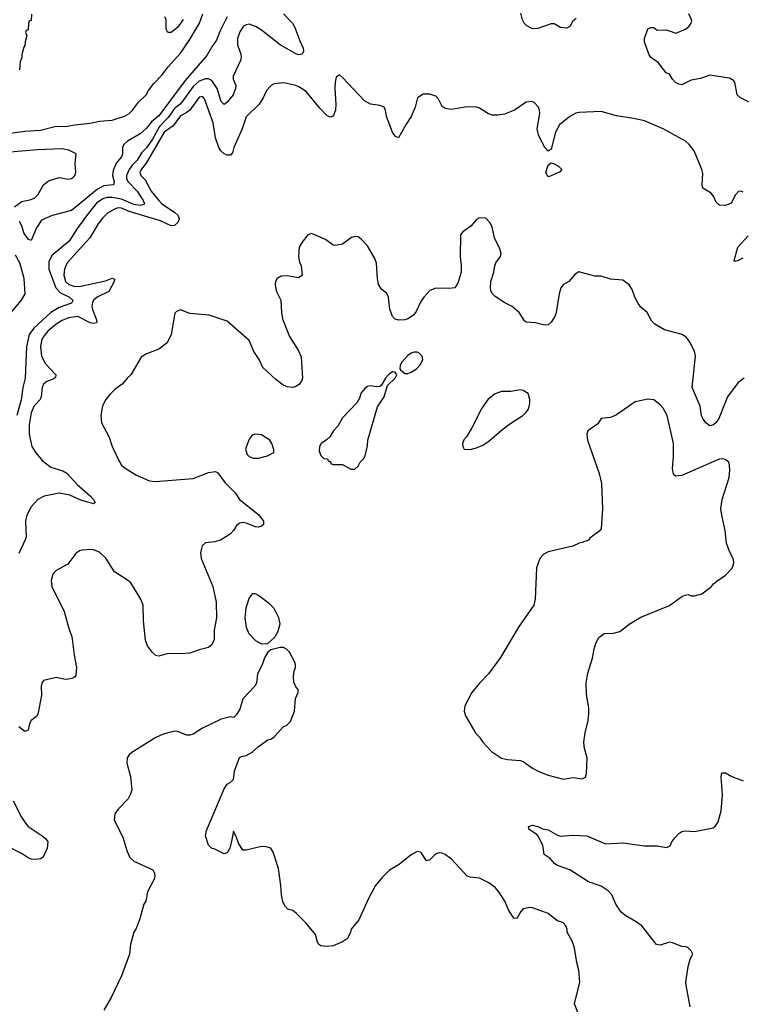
# Model space of a CAD drawing. Header units: inches. Extents: x 2220522 to 2384314, y 721474 to 893490.
# Tile 57 of 256: x 2270717 to 2275351, y 771647 to 777972. Entities that reach past the tile are written whole.
import ezdxf

# ---------------------------------------------------------------- set-up
doc = ezdxf.new("R2010")
doc.units = ezdxf.units.IN
doc.header["$MEASUREMENT"] = 0
doc.layers.add('C2777', color=7, linetype='Continuous')

msp = doc.modelspace()

# ---------------------------------------------------------------- linework, layer by layer
at = {"layer": 'C2777', "color": 5}
for points, elevation in [([(2270610, 777237.2), (2270750, 777256.8), (2270850, 777261.4), (2270950, 777287.2), (2271010, 777286.6), (2271070, 777297.5), (2271170, 777306.9), (2271230, 777320.1), (2271310, 777326.3), (2271390, 777352.2), (2271419.8, 777370), (2271440.7, 777390), (2271479, 777441), (2271529.6, 777490), (2271542.9, 777517.1), (2271578, 777562), (2271630, 777616.5), (2271670.8, 777670), (2271750, 777757.5), (2271810, 777843.8), (2271870.7, 777949.3), (2271892.9, 778010)], 140), ([(2272411.4, 778010), (2272468.6, 777948.6), (2272482.6, 777922.6), (2272515, 777835), (2272537.3, 777790), (2272539.6, 777770), (2272530.3, 777750), (2272510, 777746.6), (2272490, 777753.3), (2272390, 777809.8), (2272270, 777903.8), (2272230, 777927.6), (2272190, 777942.2), (2272170, 777939.7), (2272154.9, 777930), (2272130, 777894.5), (2272115.2, 777850), (2272114.7, 777810), (2272137.8, 777750), (2272138.6, 777730), (2272134.7, 777710), (2272088.1, 777610), (2272088, 777590), (2272104.3, 777550), (2272103.5, 777530), (2272087.6, 777490), (2272050, 777441), (2272030, 777427.9), (2272010, 777446), (2271984.2, 777530), (2271950, 777580.9), (2271930, 777591.2), (2271910, 777591.7), (2271870, 777576.9), (2271830, 777542.4), (2271763.8, 777450), (2271746.7, 777430), (2271710, 777401), (2271670, 777342.8), (2271615.3, 777284.7), (2271570, 777204.6), (2271530, 777149.2), (2271501.4, 777118.6), (2271470.4, 777070), (2271440.3, 777039.7), (2271419.5, 777010), (2271402, 776970), (2271403, 776950), (2271413.6, 776930), (2271470.1, 776870), (2271509.5, 776810), (2271517.6, 776790), (2271515.3, 776784.7), (2271490, 776778.5), (2271450, 776784), (2271370, 776819.5), (2271310, 776830.2), (2271278, 776830), (2271250, 776821.5), (2271210, 776792.9), (2271157.8, 776730), (2271085.1, 776630), (2271034.3, 776550), (2270922.2, 776457.8), (2270904.1, 776415.9), (2270903.5, 776370), (2270949.6, 776249.6), (2270978.1, 776218.1), (2271036.9, 776190), (2271056.8, 776170), (2271055.8, 776164.2), (2271048.7, 776150), (2270970, 776122.8), (2270917, 776090), (2270807.2, 775990), (2270776.6, 775950), (2270760.3, 775870), (2270750.8, 775670), (2270736.1, 775610), (2270726.6, 775530), (2270698.8, 775430)], 160), ([(2272050.1, 777990), (2272003, 777897), (2271980.6, 777839.4), (2271950, 777797.2), (2271918.4, 777741.6), (2271779.5, 777580.5), (2271610, 777353.8), (2271564.1, 777315.9), (2271530, 777275.4), (2271490, 777239.1), (2271408.1, 777191.9), (2271384.4, 777170), (2271377, 777150), (2271377.3, 777110), (2271371.2, 777090), (2271336.8, 777050), (2271315.9, 777004.1), (2271312.4, 776970), (2271322.3, 776930), (2271318.8, 776910), (2271255.9, 776904.1), (2271216.3, 776883.7), (2271050, 776746.6), (2270925.3, 776714.7), (2270855.9, 776684.1), (2270824.3, 776635.7), (2270790, 776554), (2270770, 776561.2), (2270742.9, 776602.9), (2270730, 776648), (2270714.6, 776674.6)], 140), ([(2270792.7, 778007.3), (2270790, 777966), (2270778, 777962), (2270772.7, 777947.3), (2270770, 777906), (2270758, 777902), (2270754, 777890), (2270762, 777870), (2270750.7, 777829.3), (2270750, 777806), (2270743.6, 777796.4), (2270730.7, 777749.3), (2270730, 777726), (2270719.6, 777700.4), (2270716, 777650)], 140), ([(2271766.6, 777973.4), (2271730, 777922.7), (2271690, 777889.2), (2271668.7, 777888.7), (2271658, 777910), (2271658, 777970), (2271648.7, 777990)], 140), ([(2274290, 777979), (2274270, 777962), (2274250, 777929), (2274230, 777917.2), (2274190, 777922.7), (2274150, 777945.2), (2274130, 777946), (2274044.5, 777915.5), (2274010, 777912.7), (2273973.4, 777933.4), (2273956, 777950), (2273946, 777970), (2273934.2, 778014.2)], 160), ([(2275450, 777418.7), (2275345.2, 777470), (2275323.7, 777490), (2275309.5, 777569.5), (2275300.9, 777580.9), (2275275.9, 777595.9), (2275150, 777615.1), (2275090, 777594), (2275030, 777584), (2274970, 777553.2), (2274950, 777557.2), (2274929.4, 777569.4), (2274909.5, 777589.5), (2274890, 777622), (2274868.7, 777630), (2274817.5, 777697.5), (2274769.2, 777730), (2274757.2, 777750), (2274728.7, 777830), (2274728.9, 777851.1), (2274750, 777914), (2274770, 777922), (2274790, 777922), (2274810, 777904.7), (2274870, 777906), (2274930, 777885.5), (2274992.7, 777910), (2275016, 777930), (2275029.3, 777950), (2275033.6, 777966.4), (2275013.6, 778010)], 160), ([(2275363.3, 776863.3), (2275350, 776870.9), (2275332.7, 776867.2), (2275314.2, 776845.8), (2275286.8, 776793.2), (2275250, 776778.9), (2275210, 776780.5), (2275204.2, 776784.2), (2275190, 776800.7), (2275174.9, 776834.9), (2275158.3, 776858.3), (2275103.7, 776890), (2275100.7, 776910), (2275104.5, 776984.5), (2275098, 777010), (2275048.6, 777128.6), (2275016.9, 777170), (2274992.2, 777192.2), (2274850, 777269.8), (2274730, 777321.4), (2274658, 777338), (2274550, 777353.3), (2274450, 777382), (2274310, 777375.4), (2274289.2, 777370.8), (2274250, 777349.9), (2274183.9, 777296.1), (2274157.5, 777250), (2274130, 777140.7), (2274110, 777127.4), (2274089.8, 777150), (2274047.6, 777230), (2274039.4, 777270), (2274057.7, 777370), (2274055.8, 777390), (2274047.6, 777410), (2274020.8, 777440.8), (2274006.2, 777446.2), (2273970, 777442.4), (2273893.4, 777390), (2273830, 777365.4), (2273790, 777358.7), (2273750, 777359.6), (2273727.1, 777367.1), (2273670, 777403.6), (2273649.6, 777409.6), (2273588.5, 777411.5), (2273490, 777395.1), (2273450, 777401.2), (2273430, 777414), (2273404.8, 777464.8), (2273390, 777481.2), (2273350, 777493.2), (2273307.5, 777492.5), (2273270.7, 777469.3), (2273257.1, 777410), (2273231.8, 777350), (2273198.9, 777301.1), (2273150, 777212.3), (2273130, 777221.6), (2273110, 777249.6), (2273073.3, 777350), (2273066.6, 777390), (2273058, 777410), (2273030, 777419.6), (2272970, 777429.6), (2272930, 777449.6), (2272790, 777600.9), (2272770, 777617.2), (2272750, 777602), (2272742.6, 777570), (2272739.6, 777530), (2272746.9, 777430), (2272744.9, 777390), (2272730, 777352.7), (2272710, 777345.1), (2272690, 777356.9), (2272643.5, 777403.5), (2272556.4, 777510), (2272510, 777539.7), (2272489.8, 777549.8), (2272413.5, 777566.5), (2272350, 777558.9), (2272331.3, 777548.7), (2272302, 777518), (2272280.2, 777470), (2272255.6, 777430), (2272171.5, 777348.5), (2272145.4, 777270), (2272091.3, 777150), (2272083.4, 777116.6), (2272070, 777101.6), (2272050, 777101.5), (2272030, 777109.8), (2272008.9, 777128.9), (2271994.8, 777150), (2271973.8, 777213.8), (2271959, 777310), (2271903.7, 777463.7), (2271890, 777479.3), (2271870, 777473.2), (2271808.7, 777391.3), (2271786.3, 777373.7), (2271750, 777354.8), (2271702.5, 777290), (2271644.4, 777250), (2271529.1, 777050.9), (2271497.4, 777010), (2271487.8, 776990), (2271493.7, 776970), (2271522.6, 776942.6), (2271560.4, 776870), (2271610.1, 776810), (2271629.5, 776790), (2271710, 776735.1), (2271733.6, 776713.6), (2271740.2, 776690), (2271732.6, 776670), (2271710, 776649.6), (2271690, 776647.3), (2271620.4, 776680.4), (2271420.3, 776740.3), (2271370, 776762), (2271350, 776763.1), (2271330, 776756.4), (2271281, 776730), (2271250, 776698.7), (2271220.1, 776659.9), (2271166.7, 776570), (2271021.6, 776410), (2271003.8, 776370), (2271001, 776330), (2271010.1, 776290), (2271031.2, 776270), (2271070, 776258.5), (2271110, 776260.6), (2271266.7, 776293.3), (2271311.2, 776311.2), (2271325.4, 776305.4), (2271322.6, 776290), (2271290, 776226.3), (2271214, 776190), (2271190.2, 776170), (2271184, 776156), (2271180.9, 776130), (2271184.7, 776110), (2271208.1, 776050), (2271212.8, 776030), (2271210, 776025.4), (2271190, 776021.1), (2271170, 776025.4), (2271090, 776065.3), (2271030, 776056.2), (2270990, 776039.6), (2270950, 776015.4), (2270897, 775970), (2270864.1, 775930), (2270856.3, 775910), (2270850.6, 775870), (2270857.3, 775810), (2270881.7, 775761.7), (2270948.4, 775690), (2270946.3, 775673.7), (2270935.2, 775664.8), (2270890, 775646.8), (2270870, 775629.7), (2270861.9, 775610), (2270854.4, 775550), (2270847.8, 775532.2), (2270810, 775490.8), (2270790, 775446.3), (2270777.7, 775370), (2270777.8, 775310), (2270794.4, 775230), (2270815.1, 775195.1), (2270860.9, 775140.9), (2270916.6, 775096.6), (2270993.5, 775073.5), (2271018.9, 775058.9), (2271085.3, 774985.3), (2271171.7, 774910), (2271190.2, 774890), (2271200.3, 774870), (2271190, 774861.1), (2271174.9, 774865.1), (2271110, 774886), (2271037.9, 774917.9), (2270970.3, 774930.3), (2270872.7, 774910), (2270834, 774890), (2270790, 774843.1), (2270761.5, 774790), (2270754.4, 774750), (2270757.4, 774650), (2270752.3, 774630), (2270710, 774542.3)], 180), ([(2270683.6, 776770), (2270730, 776804.9), (2270790, 776816.9), (2270813, 776827), (2270832.5, 776847.5), (2270868.6, 776911.4), (2270902.5, 776937.5), (2270970, 776958.8), (2271030, 776947.9), (2271050, 776951.7), (2271060, 776960), (2271069.8, 776970.2), (2271077.6, 776990), (2271072, 777050), (2271079, 777110), (2271032.7, 777132.7), (2270990, 777143), (2270830, 777136), (2270630, 777119.1)], 140), ([(2275370, 775669.5), (2275330, 775641.6), (2275261.8, 775550), (2275207.6, 775410), (2275190, 775384.2), (2275172.7, 775370), (2275150, 775362.9), (2275122.6, 775382.6), (2275103, 775410), (2275096, 775430), (2275087.7, 775490), (2275035.5, 775610), (2275056.1, 775810), (2275050, 775842.7), (2275020.9, 775900.9), (2274999.7, 775930), (2274970.6, 775950.6), (2274858.8, 775978.8), (2274794.9, 776014.9), (2274776.2, 776036.2), (2274747.3, 776090), (2274705.6, 776125.6), (2274688.5, 776148.5), (2274667.3, 776190), (2274650, 776239), (2274630, 776269), (2274590, 776299), (2274510, 776306), (2274450, 776323.7), (2274410, 776325.1), (2274308.3, 776351.7), (2274283.4, 776336.6), (2274242.8, 776290), (2274208.9, 776271.1), (2274191.5, 776248.5), (2274180.9, 776210), (2274162, 776090), (2274153.9, 776066.1), (2274130, 776028.3), (2274110, 776011.2), (2274090, 776009.8), (2274030, 776023.5), (2273968.6, 776028.6), (2273958, 776038), (2273924.5, 776090), (2273878.4, 776130), (2273832.2, 776152.2), (2273770, 776192.8), (2273754, 776210), (2273743.5, 776230), (2273739.3, 776250), (2273741.5, 776290), (2273762.4, 776350), (2273768.1, 776390), (2273775.5, 776410), (2273805.3, 776450), (2273807.8, 776470), (2273799.6, 776499.6), (2273766, 776570), (2273750, 776642), (2273736.2, 776670), (2273710, 776697), (2273670, 776698), (2273650, 776687.3), (2273613.9, 776646.1), (2273562.4, 776610), (2273547, 776590), (2273544.9, 776450), (2273552.6, 776390), (2273552.4, 776350), (2273530, 776279.3), (2273510.5, 776250), (2273475.8, 776244.2), (2273390, 776248), (2273350, 776231.6), (2273312.4, 776190), (2273290, 776157), (2273263.2, 776096.8), (2273245.9, 776074.1), (2273210, 776049.8), (2273190, 776043.9), (2273150, 776041.3), (2273128.1, 776048.1), (2273110, 776065.2), (2273092.9, 776112.9), (2273085.6, 776190), (2273073.6, 776213.6), (2273041, 776241), (2273022, 776270), (2273014, 776310), (2273007.8, 776407.8), (2272998, 776438), (2272950, 776519.3), (2272910, 776562.7), (2272890, 776576), (2272870, 776579.3), (2272848.3, 776571.7), (2272790, 776529), (2272742, 776522), (2272730, 776524), (2272679.6, 776559.6), (2272590, 776598), (2272567.3, 776590), (2272530, 776542.7), (2272512.4, 776510), (2272506.7, 776450), (2272514.2, 776414.2), (2272524.9, 776390), (2272530, 776328.7), (2272507.3, 776312.7), (2272434, 776326), (2272395.8, 776324.2), (2272370, 776309.2), (2272359.3, 776290), (2272357.1, 776270), (2272363.8, 776230), (2272394.3, 776170), (2272397.4, 776090), (2272404.1, 776050), (2272450, 775936), (2272505.2, 775850), (2272525.1, 775805.1), (2272532.3, 775670), (2272526.3, 775650), (2272510.7, 775629.3), (2272490, 775615.2), (2272470.1, 775609.9), (2272434.4, 775614.4), (2272406, 775626), (2272361.1, 775661.1), (2272278.6, 775738.6), (2272253.7, 775790), (2272220.7, 775840.7), (2272190, 775911.2), (2272050, 776035.1), (2271934, 776074), (2271810, 776084.5), (2271750, 776107.3), (2271723.7, 776096.3), (2271713, 776087), (2271690.4, 775950.4), (2271664.4, 775895.5), (2271610, 775856.1), (2271530, 775826), (2271496.2, 775803.8), (2271430.3, 775690), (2271408.5, 775671.5), (2271374, 775630), (2271330, 775597.7), (2271295.2, 775564.8), (2271270, 775531.6), (2271249.4, 775490.6), (2271236.9, 775430), (2271242.7, 775382.7), (2271290.2, 775290), (2271310, 775230.6), (2271355.4, 775135.4), (2271370.5, 775110), (2271393.4, 775090), (2271465.7, 775045.7), (2271550, 775010.3), (2271586, 775006), (2271830, 775025.4), (2271930, 775063.2), (2271974, 775070), (2271990, 775061.3), (2272036.9, 774996.9), (2272102, 774930), (2272128.8, 774890), (2272251.5, 774791.5), (2272281.5, 774750), (2272282, 774730), (2272270, 774718), (2272250, 774711.2), (2272230, 774714.3), (2272170, 774738.5), (2272150, 774741.1), (2272130, 774737.6), (2272110, 774722), (2272090.2, 774689.8), (2272070.4, 774670), (2272010, 774631.6), (2271970, 774618), (2271910, 774611.6), (2271887.5, 774592.5), (2271878.7, 774550), (2271882.6, 774510), (2271956.3, 774330), (2271977.5, 774230), (2271980.7, 774130), (2271965.7, 774050), (2271964.9, 773990), (2271950, 773956), (2271930, 773938.4), (2271870, 773924.2), (2271810, 773902.4), (2271750, 773897.4), (2271670, 773899.6), (2271610, 773883.6), (2271590, 773887.6), (2271570, 773907), (2271538, 773950), (2271525, 773985), (2271511.8, 774110), (2271509.8, 774209.8), (2271494.8, 774250), (2271430, 774353.5), (2271410, 774371.3), (2271325.8, 774425.8), (2271270, 774512.6), (2271230, 774551), (2271190, 774566.9), (2271170, 774568.3), (2271114.9, 774565.1), (2271100.2, 774559.7), (2271077.7, 774542.2), (2271024.7, 774475.3), (2270950, 774433.3), (2270930.4, 774410), (2270918.4, 774370), (2270922, 774330), (2271002, 774170), (2271033.9, 774053.9), (2271052.4, 774010), (2271066.2, 773890), (2271082.4, 773810), (2271078, 773762), (2271070.4, 773750), (2271057.8, 773742.2), (2271030, 773734.5), (2271010, 773734.2), (2270950, 773746.9), (2270870, 773726), (2270859.3, 773710), (2270854, 773690), (2270856.5, 773630), (2270833.4, 773510), (2270824.4, 773495.6), (2270790.4, 773469.6), (2270779.1, 773450), (2270770, 773408), (2270750, 773399), (2270710, 773429.3)], 220), ([(2275360.8, 776439.2), (2275330, 776424.2), (2275310, 776419.3), (2275304.9, 776424.9), (2275329, 776510), (2275395.8, 776584.2)], 180), ([(2270626.5, 776050), (2270729, 776170), (2270751.7, 776210), (2270744.5, 776310), (2270717.7, 776410), (2270690, 776459.7)], 160), ([(2274327.9, 771527.9), (2274279.7, 771650), (2274313.6, 771790), (2274307.2, 771867.2), (2274294.8, 771914.8), (2274279.5, 772010), (2274267.3, 772047.3), (2274233.2, 772110), (2274232.7, 772130), (2274224.5, 772150), (2274206, 772170), (2274165.8, 772185.8), (2274110.8, 772230.8), (2274010, 772266.3), (2273990, 772267.8), (2273950, 772259.6), (2273936.1, 772243.9), (2273910, 772198), (2273890, 772200.9), (2273858.9, 772250), (2273832.8, 772310), (2273793.3, 772370), (2273770, 772397.6), (2273730, 772428), (2273670, 772458), (2273610, 772463), (2273590, 772469.6), (2273490, 772579.5), (2273450, 772609.6), (2273430, 772618.4), (2273410, 772619.6), (2273390, 772613.6), (2273350, 772575.1), (2273330, 772569), (2273297.5, 772617.5), (2273290, 772624.5), (2273270, 772627.6), (2273230, 772606), (2273154.1, 772545.9), (2273092.1, 772507.9), (2273041.7, 772458.3), (2273000.7, 772410), (2272958, 772330), (2272894.8, 772190), (2272846, 772130), (2272841, 772110), (2272821, 772070), (2272790, 772049.2), (2272730, 772022), (2272690, 772018), (2272650, 772022), (2272638, 772030), (2272630, 772046), (2272615.5, 772095.5), (2272555.3, 772170), (2272495.3, 772230), (2272470, 772248.7), (2272438, 772258), (2272419, 772279), (2272407.2, 772307.2), (2272398, 772350), (2272394.5, 772410), (2272378.9, 772518.9), (2272345.1, 772625.1), (2272329.5, 772649.5), (2272299.1, 772659.1), (2272270, 772659.6), (2272170, 772637), (2272150, 772638), (2272121, 772681), (2272110, 772718), (2272090, 772758), (2272075.6, 772684.4), (2272065.5, 772650), (2272050, 772619), (2272030, 772614), (2271970, 772644), (2271948, 772650), (2271928.7, 772670), (2271909.1, 772729.1), (2271916.5, 772763.5), (2272030, 773032), (2272050, 773062), (2272068.9, 773071.1), (2272088.9, 773091.1), (2272095.5, 773144.5), (2272128.4, 773231.6), (2272140.4, 773239.6), (2272170, 773244.7), (2272210, 773266.8), (2272250, 773302.8), (2272310, 773346), (2272329.1, 773350.9), (2272350, 773364.7), (2272410, 773431.3), (2272430, 773438), (2272455.5, 773464.5), (2272482, 773530), (2272488.9, 773611.1), (2272506, 773650), (2272506, 773670), (2272490, 773686), (2272476.4, 773716.4), (2272474, 773750), (2272479, 773790), (2272488.7, 773810), (2272488.7, 773830), (2272482, 773850), (2272448.7, 773910), (2272430, 773928.7), (2272410, 773939), (2272390, 773939), (2272330, 773924), (2272310, 773908.7), (2272288.2, 773871.8), (2272272.8, 773827.2), (2272244, 773770), (2272237.3, 773710), (2272227.7, 773690), (2272150.4, 773610), (2272130, 773542), (2272110, 773508), (2272090.9, 773489.1), (2272070, 773493.2), (2272010, 773478), (2271890, 773421.2), (2271830, 773381.2), (2271810, 773375.1), (2271790, 773375.1), (2271730, 773399.3), (2271710, 773400.9), (2271637.5, 773382.5), (2271590, 773360.9), (2271436.1, 773263.9), (2271418.8, 773250), (2271406.8, 773230), (2271404, 773196), (2271428.5, 773110), (2271436.1, 773023.9), (2271426.9, 772993.1), (2271412.2, 772967.8), (2271350, 772901.2), (2271327.3, 772870), (2271324, 772830), (2271379.9, 772719.9), (2271407.5, 772627.5), (2271424.7, 772590), (2271450, 772566), (2271572, 772510), (2271582, 772490), (2271584.7, 772470), (2271581, 772450), (2271538, 772370), (2271526, 772310), (2271514.8, 772290), (2271486.8, 772190), (2271462.8, 772130), (2271448.8, 772111.2), (2271429, 772030), (2271421.5, 771970), (2271370.3, 771830), (2271304.9, 771690), (2271256.4, 771610)], 240), ([(2275022.9, 771630), (2274996.2, 771770), (2274995.1, 771790), (2275009.3, 771890), (2275023.2, 771936.8), (2275039, 771970), (2275028.7, 771990), (2275010, 772008.7), (2274995.5, 772015.5), (2274970, 772017.2), (2274910, 772042.4), (2274890, 772046.3), (2274830, 772027.8), (2274806.6, 772030), (2274712.6, 772150), (2274676.6, 772176.7), (2274610, 772214.2), (2274579.7, 772239.7), (2274544.8, 772290), (2274520.5, 772350), (2274496.8, 772376.8), (2274450, 772405.1), (2274370, 772432.6), (2274250, 772509.7), (2274170, 772538.9), (2274154, 772550), (2274123.8, 772583.8), (2274085.2, 772610), (2274076, 772670), (2274046.6, 772726.6), (2274037.5, 772737.5), (2273989.3, 772770), (2273984, 772790), (2274010, 772798), (2274044.7, 772790), (2274074.4, 772774.4), (2274110, 772768.2), (2274170, 772734.3), (2274190, 772727.8), (2274270, 772732.8), (2274358, 772730), (2274478.2, 772678.2), (2274590, 772684.4), (2274730, 772664.4), (2274810, 772664.4), (2274870, 772654), (2274894.8, 772665.2), (2274905.2, 772690), (2274923.9, 772716.1), (2274950, 772744), (2274970, 772757.3), (2274990, 772760.7), (2275050, 772757.3), (2275170, 772781), (2275186.3, 772793.7), (2275202, 772818), (2275221.6, 772890), (2275229.6, 772990), (2275220.9, 773110), (2275226.3, 773133.7), (2275250, 773133.4), (2275290, 773110.7), (2275363.4, 773083.4)], 220), ([(2270674.4, 772954.4), (2270727.7, 772850), (2270753.7, 772810), (2270770.5, 772790), (2270860.7, 772730), (2270884, 772710), (2270897.3, 772690), (2270894, 772650), (2270867.7, 772592.3), (2270850, 772581.2), (2270822.5, 772577.5), (2270790, 772579.5), (2270770, 772587.6), (2270732.8, 772612.8), (2270640.8, 772660.8)], 220)]:
    msp.add_lwpolyline(points, dxfattribs=dict(at, elevation=elevation))
for points, elevation in [([(2274110, 776962.4), (2274096, 776990), (2274110, 777037.4), (2274130, 777052.2), (2274150, 777046.3), (2274176.9, 777030), (2274197.6, 777010), (2274186.4, 776993.6), (2274130, 776969.3)], 180), ([(2273250, 775836.4), (2273230.8, 775830), (2273210, 775815.1), (2273168.2, 775770), (2273160.7, 775750), (2273158, 775730), (2273162, 775722), (2273190, 775698), (2273210, 775698.8), (2273230, 775707.3), (2273264, 775730), (2273290, 775756), (2273306.6, 775790), (2273302, 775810), (2273282.7, 775830), (2273270, 775835.4)], 240), ([(2273110, 775708.7), (2273090, 775694), (2273066.8, 775670), (2273038.8, 775621.2), (2273030, 775615.3), (2273010, 775613.2), (2272970, 775619.3), (2272950, 775615.1), (2272930, 775601.2), (2272910, 775575.3), (2272899.1, 775540.9), (2272881, 775510), (2272790, 775414), (2272759.5, 775360.5), (2272731, 775330), (2272707.9, 775292.1), (2272687.5, 775272.5), (2272652, 775250), (2272642, 775230), (2272639.6, 775199.6), (2272651.6, 775171.6), (2272670, 775154), (2272694, 775150), (2272698, 775138), (2272710, 775134), (2272718, 775118), (2272730, 775114), (2272790, 775114), (2272843.6, 775083.6), (2272870, 775084.7), (2272890, 775104.7), (2272904, 775130), (2272924, 775150), (2272936, 775170), (2272950, 775234), (2272952, 775270), (2273014, 775486), (2273057, 775550), (2273078.6, 775621.4), (2273128.7, 775670), (2273138, 775690), (2273128, 775708)], 240), ([(2273930, 775593.2), (2273870, 775584), (2273810, 775584), (2273770, 775569), (2273725.2, 775534.8), (2273683.8, 775476.2), (2273621, 775350), (2273587.1, 775292.9), (2273568, 775272), (2273561, 775250), (2273562, 775230), (2273572, 775212), (2273610, 775211.3), (2273650, 775221), (2273690, 775238.8), (2273730, 775264), (2273808, 775332), (2273864.4, 775375.6), (2273948.7, 775430), (2273969, 775450), (2273984, 775470), (2273992.9, 775507.1), (2273992.9, 775532.9), (2273982, 775570), (2273950, 775589)], 240), ([(2274750, 775535.1), (2274670, 775516), (2274550, 775432.7), (2274510, 775416), (2274451, 775409), (2274430, 775375.3), (2274366, 775330), (2274358.8, 775310), (2274364, 775270), (2274437.2, 775057.2), (2274453.3, 774993.3), (2274459.5, 774830), (2274450, 774702), (2274436.7, 774683.3), (2274378.8, 774641.2), (2274370, 774629.2), (2274330, 774612.7), (2274310, 774609.3), (2274270, 774589.5), (2274110, 774554), (2274082.5, 774537.5), (2274056.3, 774510), (2274034.9, 774450), (2274028, 774250), (2274018, 774210), (2273919.3, 774070), (2273804.4, 773875.6), (2273728.4, 773770), (2273669.3, 773710.7), (2273619.5, 773650), (2273575.8, 773564.2), (2273572.2, 773530), (2273580.7, 773500.7), (2273646.7, 773386.7), (2273670, 773362.8), (2273690.5, 773330), (2273747.7, 773270), (2273810, 773228), (2273850, 773218.4), (2273930, 773213), (2273950, 773206), (2274010, 773163.8), (2274050, 773142.4), (2274110, 773119.1), (2274210, 773094), (2274270, 773103), (2274330, 773094.8), (2274350, 773106), (2274357, 773130), (2274362, 773230), (2274343.6, 773290), (2274340.5, 773330), (2274347.3, 773390), (2274367, 773470), (2274371.9, 773511.9), (2274371.9, 773551.9), (2274357.6, 773637.6), (2274354.3, 773710), (2274366, 773774), (2274395.8, 773870), (2274405.2, 773930), (2274418.4, 773970), (2274437.1, 774002.9), (2274470, 774028), (2274530.7, 774030.7), (2274570, 774042), (2274631.5, 774088.5), (2274705.8, 774134.2), (2274890, 774207.7), (2274970, 774266.8), (2274990, 774276), (2275010, 774278.8), (2275030, 774270.8), (2275050, 774270.8), (2275096.6, 774283.4), (2275159, 774330), (2275172.5, 774347.5), (2275194.8, 774365.2), (2275250, 774402.8), (2275291.9, 774448.1), (2275301.2, 774470), (2275302.7, 774490), (2275298, 774510), (2275274.8, 774554.7), (2275256.8, 774610), (2275248.4, 774690), (2275225.1, 774790), (2275220.5, 774830), (2275228.5, 774890), (2275272.8, 775030), (2275278, 775078), (2275276.2, 775110), (2275270, 775128.7), (2275247.3, 775147.3), (2275230, 775151.8), (2275209.4, 775149.4), (2274970, 775044.7), (2274930, 775040.5), (2274924.1, 775044.1), (2274915.1, 775055.1), (2274909.8, 775089.8), (2274915.3, 775164.7), (2274914.6, 775250), (2274875.1, 775430), (2274850, 775476), (2274830, 775498), (2274790, 775529.4)], 240), ([(2272231.1, 775308.9), (2272210, 775302), (2272190, 775278), (2272170, 775226), (2272166.8, 775210), (2272178, 775178), (2272190, 775166), (2272215.3, 775155.3), (2272250, 775156), (2272290, 775166), (2272308.9, 775171.1), (2272348, 775192), (2272348.7, 775210), (2272335.3, 775250), (2272322, 775270), (2272270, 775304)], 240), ([(2272230, 774284), (2272210, 774284), (2272190, 774258), (2272168.6, 774191.4), (2272162, 774130), (2272170.4, 774070), (2272188.9, 774028.9), (2272230, 773984.9), (2272270, 773962.8), (2272310, 773964.7), (2272354.2, 774005.8), (2272376.6, 774043.4), (2272389.2, 774090), (2272381.2, 774130), (2272350, 774188.7), (2272320.1, 774220.1), (2272250, 774273.2)], 240)]:
    msp.add_lwpolyline(points, close=True, dxfattribs=dict(at, elevation=elevation))

doc.saveas('drawing.dxf')
